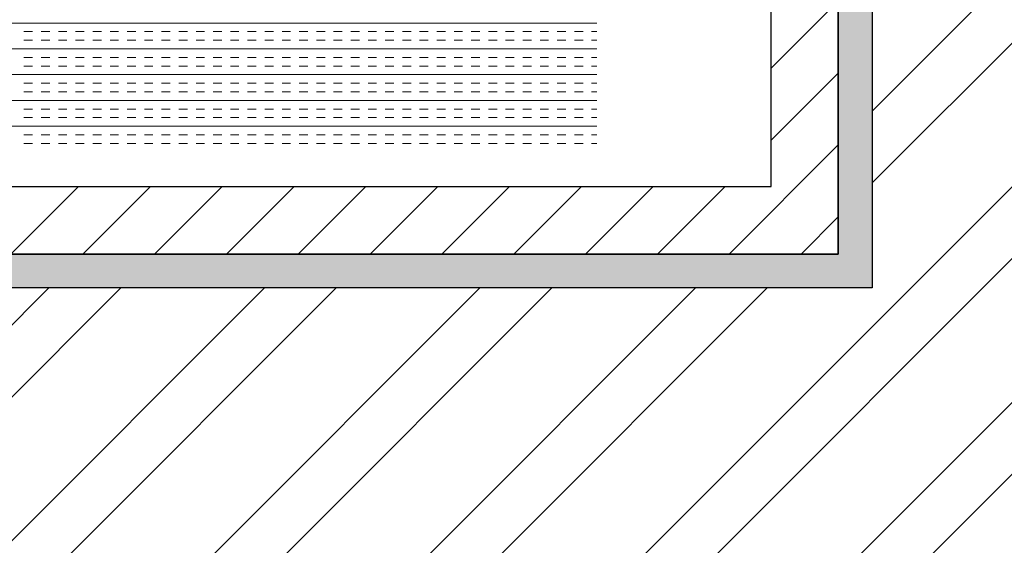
# Model space of a CAD drawing. Extents: x 3940905 to 4145695, y 925352 to 1109797.
# Tile 50 of 256: x 3953809 to 3954172, y 1096806 to 1097000. Entities that reach past the tile are written whole.
import ezdxf

# ---------------------------------------------------------------- set-up
doc = ezdxf.new("R2010")
doc.units = 0
doc.header["$LTSCALE"] = 750
doc.header["$MEASUREMENT"] = 0
doc.layers.add('CIVIL WALLS', color=7, linetype='CONTINUOUS', lineweight=30)
doc.layers.add('CKD Equipments', color=252, linetype='CONTINUOUS', lineweight=0)
doc.layers.add('S-Hatch_8', color=7, linetype='CONTINUOUS')

msp = doc.modelspace()

# ---------------------------------------------------------------- hatches: boundary and pattern name
at = {"layer": 'CIVIL WALLS', "true_color": 0x136734}
h = msp.add_hatch(dxfattribs=at)
h.set_pattern_fill('AR-CONC', color=116, scale=3)
h.set_pattern_definition([(50, (-29351.53, 53880.322), (21.51780548, -1.88256405), [2.25, -24.75]), (355, (-29351.53, 53880.322), (-4.16254001, 22.56576401), [1.8, -19.8]), (100.45144446, (-29349.737, 53880.165), (17.3552654, 20.68319973), [1.91220576, -21.03426336]), (46.1842, (-29351.53, 53886.322), (32.01723992, -4.96557842), [3.375, -37.125]), (96.6356355, (-29348.862, 53885.91), (28.03985837, 29.22355802), [2.86831026, -31.5514128]), (351.184164, (-29351.53, 53886.322), (28.03985835, 29.223558), [2.7, -29.70000003]), (21, (-29348.53, 53884.822), (17.90721156, -12.07856672), [2.25, -24.75]), (326, (-29348.53, 53884.822), (7.29945996, 21.75450135), [1.8, -19.8]), (71.45144474, (-29347.037, 53883.816), (25.2066713, 9.67593458), [1.9122057, -21.03426336]), (37.5, (-29351.53, 53880.322), (0.36479566, 9.986815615), [0, -19.56, 0, -20.1, 0, -19.875]), (7.5, (-29351.53, 53880.322), (7.892086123, 11.832351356), [0, -11.46, 0, -19.11, 0, -7.575]), (327.5, (-29358.22, 53880.322), (16.014673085, -0.676646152), [0, -7.5, 0, -23.4, 0, -31.05]), (317.5, (-29361.22, 53880.322), (17.49558508, 3.00314947), [0, -9.75, 0, -15.54, 0, -22.05])])
h.paths.add_polyline_path([(3954110.7, 1095008.09), (3954110.7, 1096788.63), (3953391.91, 1096788.63), (3953391.91, 1096913.63), (3954110.7, 1096913.63), (3954110.7, 1097213.17), (3954123.2, 1097213.17), (3954123.2, 1096901.13), (3953391.91, 1096901.13), (3953391.91, 1096801.13), (3954123.2, 1096801.13), (3954123.2, 1095008.09)])
at = {"layer": 'S-Hatch_8'}
h = msp.add_hatch(dxfattribs=at)
h.set_pattern_fill('ANSI31', color=6, scale=150)
h.set_pattern_definition([(45, (-29351.53, 53880.322), (-13.25825215, 13.25825215), [])])
h.paths.add_polyline_path([(3954110.73, 1097213.17), (3954110.69, 1096913.63), (3953391.91, 1096913.63), (3953391.91, 1096788.63), (3954110.92, 1096788.63), (3954110.7, 1095008.09), (3954085.7, 1095008.1), (3954085.91, 1096763.63), (3953391.91, 1096763.63), (3953391.91, 1096938.63), (3954085.94, 1096938.63), (3954085.97, 1097213.17)])
at = {"layer": 'S-Hatch_8', "true_color": 0x636466}
h = msp.add_hatch(dxfattribs=at)
h.set_pattern_fill('ANSI32', color=251, scale=150)
h.set_pattern_definition([(45, (-29351.53, 53880.32), (-39.77475644, 39.77475644), []), (45, (-29325.013, 53880.32), (-39.77475644, 39.77475644), [])])
h.paths.add_polyline_path([(3954123.2, 1096801.13), (3954123.2, 1095007.56), (3954220.75, 1095007.56), (3954220.75, 1097212.79), (3954123.2, 1097212.79), (3954123.2, 1096901.13), (3953391.91, 1096901.13), (3953391.91, 1096801.13)])

# ---------------------------------------------------------------- linework, layer by layer
at = {"layer": 'CIVIL WALLS', "color": 6}
msp.add_lwpolyline([(3954110.72, 1097213.17), (3954110.69, 1096913.63), (3953391.91, 1096913.63), (3953391.91, 1096788.63), (3954110.92, 1096788.63), (3954110.7, 1095008.09), (3954085.7, 1095008.1), (3954085.91, 1096763.63), (3953391.91, 1096763.63), (3953391.91, 1096938.63), (3954085.94, 1096938.63), (3954085.96, 1097213.17), (3954110.72, 1097213.17)], dxfattribs=at)
at = {"layer": 'CIVIL WALLS', "color": 116, "true_color": 0x136734}
msp.add_lwpolyline([(3954110.7, 1095008.09), (3954110.7, 1096788.63), (3953391.91, 1096788.63), (3953391.91, 1096913.63), (3954110.7, 1096913.63), (3954110.7, 1097213.17), (3954123.2, 1097213.17), (3954123.2, 1096901.13), (3953391.91, 1096901.13), (3953391.91, 1096801.13), (3954123.2, 1096801.13), (3954123.2, 1095008.09), (3954110.7, 1095008.09)], close=True, dxfattribs=at)
at = {"layer": 'CIVIL WALLS'}
msp.add_lwpolyline([(3954123.2, 1096801.13), (3954123.2, 1095007.56), (3954220.75, 1095007.56), (3954220.75, 1097212.79), (3954123.2, 1097212.79), (3954123.2, 1096901.13), (3953391.91, 1096901.13), (3953391.91, 1096801.13)], close=True, dxfattribs=at)
at = {"layer": 'CKD Equipments', "color": 4, "linetype": 'Continuous'}
for p, q in [((3954021.51, 1096998.89, 9921.14), (3953447.51, 1096998.89, 9921.14)), ((3953813.26, 1096995.72, 9921.14), (3953810.09, 1096995.72, 9921.14)), ((3953819.61, 1096995.72, 9921.14), (3953816.44, 1096995.72, 9921.14)), ((3953825.96, 1096995.72, 9921.14), (3953822.79, 1096995.72, 9921.14)), ((3953832.31, 1096995.72, 9921.14), (3953829.14, 1096995.72, 9921.14)), ((3953838.66, 1096995.72, 9921.14), (3953835.49, 1096995.72, 9921.14)), ((3953845.01, 1096995.72, 9921.14), (3953841.84, 1096995.72, 9921.14)), ((3953851.36, 1096995.72, 9921.14), (3953848.19, 1096995.72, 9921.14)), ((3953857.71, 1096995.72, 9921.14), (3953854.54, 1096995.72, 9921.14)), ((3953864.06, 1096995.72, 9921.14), (3953860.89, 1096995.72, 9921.14)), ((3953870.41, 1096995.72, 9921.14), (3953867.24, 1096995.72, 9921.14)), ((3953876.76, 1096995.72, 9921.14), (3953873.59, 1096995.72, 9921.14)), ((3953883.11, 1096995.72, 9921.14), (3953879.94, 1096995.72, 9921.14)), ((3953889.46, 1096995.72, 9921.14), (3953886.29, 1096995.72, 9921.14)), ((3953895.81, 1096995.72, 9921.14), (3953892.64, 1096995.72, 9921.14)), ((3953902.16, 1096995.72, 9921.14), (3953898.99, 1096995.72, 9921.14)), ((3953908.51, 1096995.72, 9921.14), (3953905.34, 1096995.72, 9921.14)), ((3953914.86, 1096995.72, 9921.14), (3953911.69, 1096995.72, 9921.14)), ((3953921.21, 1096995.72, 9921.14), (3953918.04, 1096995.72, 9921.14)), ((3953927.56, 1096995.72, 9921.14), (3953924.39, 1096995.72, 9921.14)), ((3953933.91, 1096995.72, 9921.14), (3953930.74, 1096995.72, 9921.14)), ((3953940.26, 1096995.72, 9921.14), (3953937.09, 1096995.72, 9921.14)), ((3953946.61, 1096995.72, 9921.14), (3953943.44, 1096995.72, 9921.14)), ((3953952.96, 1096995.72, 9921.14), (3953949.79, 1096995.72, 9921.14)), ((3953959.31, 1096995.72, 9921.14), (3953956.14, 1096995.72, 9921.14)), ((3953965.66, 1096995.72, 9921.14), (3953962.49, 1096995.72, 9921.14)), ((3953972.01, 1096995.72, 9921.14), (3953968.84, 1096995.72, 9921.14)), ((3953978.36, 1096995.72, 9921.14), (3953975.19, 1096995.72, 9921.14)), ((3953984.71, 1096995.72, 9921.14), (3953981.54, 1096995.72, 9921.14)), ((3953991.06, 1096995.72, 9921.14), (3953987.89, 1096995.72, 9921.14)), ((3953997.41, 1096995.72, 9921.14), (3953994.24, 1096995.72, 9921.14)), ((3954003.76, 1096995.72, 9921.14), (3954000.59, 1096995.72, 9921.14)), ((3954010.11, 1096995.72, 9921.14), (3954006.94, 1096995.72, 9921.14)), ((3954016.46, 1096995.72, 9921.14), (3954013.29, 1096995.72, 9921.14)), ((3954021.51, 1096995.72, 9921.14), (3954019.64, 1096995.72, 9921.14)), ((3953813.26, 1096992.54, 9921.14), (3953810.09, 1096992.54, 9921.14)), ((3953819.61, 1096992.54, 9921.14), (3953816.44, 1096992.54, 9921.14)), ((3953825.96, 1096992.54, 9921.14), (3953822.79, 1096992.54, 9921.14)), ((3953832.31, 1096992.54, 9921.14), (3953829.14, 1096992.54, 9921.14)), ((3953838.66, 1096992.54, 9921.14), (3953835.49, 1096992.54, 9921.14)), ((3953845.01, 1096992.54, 9921.14), (3953841.84, 1096992.54, 9921.14)), ((3953851.36, 1096992.54, 9921.14), (3953848.19, 1096992.54, 9921.14)), ((3953857.71, 1096992.54, 9921.14), (3953854.54, 1096992.54, 9921.14)), ((3953864.06, 1096992.54, 9921.14), (3953860.89, 1096992.54, 9921.14)), ((3953870.41, 1096992.54, 9921.14), (3953867.24, 1096992.54, 9921.14)), ((3953876.76, 1096992.54, 9921.14), (3953873.59, 1096992.54, 9921.14)), ((3953883.11, 1096992.54, 9921.14), (3953879.94, 1096992.54, 9921.14)), ((3953889.46, 1096992.54, 9921.14), (3953886.29, 1096992.54, 9921.14)), ((3953895.81, 1096992.54, 9921.14), (3953892.64, 1096992.54, 9921.14)), ((3953902.16, 1096992.54, 9921.14), (3953898.99, 1096992.54, 9921.14)), ((3953908.51, 1096992.54, 9921.14), (3953905.34, 1096992.54, 9921.14)), ((3953914.86, 1096992.54, 9921.14), (3953911.69, 1096992.54, 9921.14)), ((3953921.21, 1096992.54, 9921.14), (3953918.04, 1096992.54, 9921.14)), ((3953927.56, 1096992.54, 9921.14), (3953924.39, 1096992.54, 9921.14)), ((3953933.91, 1096992.54, 9921.14), (3953930.74, 1096992.54, 9921.14)), ((3953940.26, 1096992.54, 9921.14), (3953937.09, 1096992.54, 9921.14)), ((3953946.61, 1096992.54, 9921.14), (3953943.44, 1096992.54, 9921.14)), ((3953952.96, 1096992.54, 9921.14), (3953949.79, 1096992.54, 9921.14)), ((3953959.31, 1096992.54, 9921.14), (3953956.14, 1096992.54, 9921.14)), ((3953965.66, 1096992.54, 9921.14), (3953962.49, 1096992.54, 9921.14)), ((3953972.01, 1096992.54, 9921.14), (3953968.84, 1096992.54, 9921.14)), ((3953978.36, 1096992.54, 9921.14), (3953975.19, 1096992.54, 9921.14)), ((3953984.71, 1096992.54, 9921.14), (3953981.54, 1096992.54, 9921.14)), ((3953991.06, 1096992.54, 9921.14), (3953987.89, 1096992.54, 9921.14)), ((3953997.41, 1096992.54, 9921.14), (3953994.24, 1096992.54, 9921.14)), ((3954003.76, 1096992.54, 9921.14), (3954000.59, 1096992.54, 9921.14)), ((3954010.11, 1096992.54, 9921.14), (3954006.94, 1096992.54, 9921.14)), ((3954016.46, 1096992.54, 9921.14), (3954013.29, 1096992.54, 9921.14)), ((3954021.51, 1096992.54, 9921.14), (3954019.64, 1096992.54, 9921.14)), ((3954021.51, 1096989.37, 9921.14), (3953447.51, 1096989.37, 9921.14)), ((3953813.26, 1096986.19, 9921.14), (3953810.09, 1096986.19, 9921.14)), ((3953819.61, 1096986.19, 9921.14), (3953816.44, 1096986.19, 9921.14)), ((3953825.96, 1096986.19, 9921.14), (3953822.79, 1096986.19, 9921.14)), ((3953832.31, 1096986.19, 9921.14), (3953829.14, 1096986.19, 9921.14)), ((3953838.66, 1096986.19, 9921.14), (3953835.49, 1096986.19, 9921.14)), ((3953845.01, 1096986.19, 9921.14), (3953841.84, 1096986.19, 9921.14)), ((3953851.36, 1096986.19, 9921.14), (3953848.19, 1096986.19, 9921.14)), ((3953857.71, 1096986.19, 9921.14), (3953854.54, 1096986.19, 9921.14)), ((3953864.06, 1096986.19, 9921.14), (3953860.89, 1096986.19, 9921.14)), ((3953870.41, 1096986.19, 9921.14), (3953867.24, 1096986.19, 9921.14)), ((3953876.76, 1096986.19, 9921.14), (3953873.59, 1096986.19, 9921.14)), ((3953883.11, 1096986.19, 9921.14), (3953879.94, 1096986.19, 9921.14)), ((3953889.46, 1096986.19, 9921.14), (3953886.29, 1096986.19, 9921.14)), ((3953895.81, 1096986.19, 9921.14), (3953892.64, 1096986.19, 9921.14)), ((3953902.16, 1096986.19, 9921.14), (3953898.99, 1096986.19, 9921.14)), ((3953908.51, 1096986.19, 9921.14), (3953905.34, 1096986.19, 9921.14)), ((3953914.86, 1096986.19, 9921.14), (3953911.69, 1096986.19, 9921.14)), ((3953921.21, 1096986.19, 9921.14), (3953918.04, 1096986.19, 9921.14)), ((3953927.56, 1096986.19, 9921.14), (3953924.39, 1096986.19, 9921.14)), ((3953933.91, 1096986.19, 9921.14), (3953930.74, 1096986.19, 9921.14)), ((3953940.26, 1096986.19, 9921.14), (3953937.09, 1096986.19, 9921.14)), ((3953946.61, 1096986.19, 9921.14), (3953943.44, 1096986.19, 9921.14)), ((3953952.96, 1096986.19, 9921.14), (3953949.79, 1096986.19, 9921.14)), ((3953959.31, 1096986.19, 9921.14), (3953956.14, 1096986.19, 9921.14)), ((3953965.66, 1096986.19, 9921.14), (3953962.49, 1096986.19, 9921.14)), ((3953972.01, 1096986.19, 9921.14), (3953968.84, 1096986.19, 9921.14)), ((3953978.36, 1096986.19, 9921.14), (3953975.19, 1096986.19, 9921.14)), ((3953984.71, 1096986.19, 9921.14), (3953981.54, 1096986.19, 9921.14)), ((3953991.06, 1096986.19, 9921.14), (3953987.89, 1096986.19, 9921.14)), ((3953997.41, 1096986.19, 9921.14), (3953994.24, 1096986.19, 9921.14)), ((3954003.76, 1096986.19, 9921.14), (3954000.59, 1096986.19, 9921.14)), ((3954010.11, 1096986.19, 9921.14), (3954006.94, 1096986.19, 9921.14)), ((3954016.46, 1096986.19, 9921.14), (3954013.29, 1096986.19, 9921.14)), ((3954021.51, 1096986.19, 9921.14), (3954019.64, 1096986.19, 9921.14)), ((3953813.26, 1096983.02, 9921.14), (3953810.09, 1096983.02, 9921.14)), ((3953819.61, 1096983.02, 9921.14), (3953816.44, 1096983.02, 9921.14)), ((3953825.96, 1096983.02, 9921.14), (3953822.79, 1096983.02, 9921.14)), ((3953832.31, 1096983.02, 9921.14), (3953829.14, 1096983.02, 9921.14)), ((3953838.66, 1096983.02, 9921.14), (3953835.49, 1096983.02, 9921.14)), ((3953845.01, 1096983.02, 9921.14), (3953841.84, 1096983.02, 9921.14)), ((3953851.36, 1096983.02, 9921.14), (3953848.19, 1096983.02, 9921.14)), ((3953857.71, 1096983.02, 9921.14), (3953854.54, 1096983.02, 9921.14)), ((3953864.06, 1096983.02, 9921.14), (3953860.89, 1096983.02, 9921.14)), ((3953870.41, 1096983.02, 9921.14), (3953867.24, 1096983.02, 9921.14)), ((3953876.76, 1096983.02, 9921.14), (3953873.59, 1096983.02, 9921.14)), ((3953883.11, 1096983.02, 9921.14), (3953879.94, 1096983.02, 9921.14)), ((3953889.46, 1096983.02, 9921.14), (3953886.29, 1096983.02, 9921.14)), ((3953895.81, 1096983.02, 9921.14), (3953892.64, 1096983.02, 9921.14)), ((3953902.16, 1096983.02, 9921.14), (3953898.99, 1096983.02, 9921.14)), ((3953908.51, 1096983.02, 9921.14), (3953905.34, 1096983.02, 9921.14)), ((3953914.86, 1096983.02, 9921.14), (3953911.69, 1096983.02, 9921.14)), ((3953921.21, 1096983.02, 9921.14), (3953918.04, 1096983.02, 9921.14)), ((3953927.56, 1096983.02, 9921.14), (3953924.39, 1096983.02, 9921.14)), ((3953933.91, 1096983.02, 9921.14), (3953930.74, 1096983.02, 9921.14)), ((3953940.26, 1096983.02, 9921.14), (3953937.09, 1096983.02, 9921.14)), ((3953946.61, 1096983.02, 9921.14), (3953943.44, 1096983.02, 9921.14)), ((3953952.96, 1096983.02, 9921.14), (3953949.79, 1096983.02, 9921.14)), ((3953959.31, 1096983.02, 9921.14), (3953956.14, 1096983.02, 9921.14)), ((3953965.66, 1096983.02, 9921.14), (3953962.49, 1096983.02, 9921.14)), ((3953972.01, 1096983.02, 9921.14), (3953968.84, 1096983.02, 9921.14)), ((3953978.36, 1096983.02, 9921.14), (3953975.19, 1096983.02, 9921.14)), ((3953984.71, 1096983.02, 9921.14), (3953981.54, 1096983.02, 9921.14)), ((3953991.06, 1096983.02, 9921.14), (3953987.89, 1096983.02, 9921.14)), ((3953997.41, 1096983.02, 9921.14), (3953994.24, 1096983.02, 9921.14)), ((3954003.76, 1096983.02, 9921.14), (3954000.59, 1096983.02, 9921.14)), ((3954010.11, 1096983.02, 9921.14), (3954006.94, 1096983.02, 9921.14)), ((3954016.46, 1096983.02, 9921.14), (3954013.29, 1096983.02, 9921.14)), ((3954021.51, 1096983.02, 9921.14), (3954019.64, 1096983.02, 9921.14)), ((3954021.51, 1096979.84, 9921.14), (3953447.51, 1096979.84, 9921.14)), ((3953813.26, 1096976.67, 9921.14), (3953810.09, 1096976.67, 9921.14)), ((3953819.61, 1096976.67, 9921.14), (3953816.44, 1096976.67, 9921.14)), ((3953825.96, 1096976.67, 9921.14), (3953822.79, 1096976.67, 9921.14)), ((3953832.31, 1096976.67, 9921.14), (3953829.14, 1096976.67, 9921.14)), ((3953838.66, 1096976.67, 9921.14), (3953835.49, 1096976.67, 9921.14)), ((3953845.01, 1096976.67, 9921.14), (3953841.84, 1096976.67, 9921.14)), ((3953851.36, 1096976.67, 9921.14), (3953848.19, 1096976.67, 9921.14)), ((3953857.71, 1096976.67, 9921.14), (3953854.54, 1096976.67, 9921.14)), ((3953864.06, 1096976.67, 9921.14), (3953860.89, 1096976.67, 9921.14)), ((3953870.41, 1096976.67, 9921.14), (3953867.24, 1096976.67, 9921.14)), ((3953876.76, 1096976.67, 9921.14), (3953873.59, 1096976.67, 9921.14)), ((3953883.11, 1096976.67, 9921.14), (3953879.94, 1096976.67, 9921.14)), ((3953889.46, 1096976.67, 9921.14), (3953886.29, 1096976.67, 9921.14)), ((3953895.81, 1096976.67, 9921.14), (3953892.64, 1096976.67, 9921.14)), ((3953902.16, 1096976.67, 9921.14), (3953898.99, 1096976.67, 9921.14)), ((3953908.51, 1096976.67, 9921.14), (3953905.34, 1096976.67, 9921.14)), ((3953914.86, 1096976.67, 9921.14), (3953911.69, 1096976.67, 9921.14)), ((3953921.21, 1096976.67, 9921.14), (3953918.04, 1096976.67, 9921.14)), ((3953927.56, 1096976.67, 9921.14), (3953924.39, 1096976.67, 9921.14)), ((3953933.91, 1096976.67, 9921.14), (3953930.74, 1096976.67, 9921.14)), ((3953940.26, 1096976.67, 9921.14), (3953937.09, 1096976.67, 9921.14)), ((3953946.61, 1096976.67, 9921.14), (3953943.44, 1096976.67, 9921.14)), ((3953952.96, 1096976.67, 9921.14), (3953949.79, 1096976.67, 9921.14)), ((3953959.31, 1096976.67, 9921.14), (3953956.14, 1096976.67, 9921.14)), ((3953965.66, 1096976.67, 9921.14), (3953962.49, 1096976.67, 9921.14)), ((3953972.01, 1096976.67, 9921.14), (3953968.84, 1096976.67, 9921.14)), ((3953978.36, 1096976.67, 9921.14), (3953975.19, 1096976.67, 9921.14)), ((3953984.71, 1096976.67, 9921.14), (3953981.54, 1096976.67, 9921.14)), ((3953991.06, 1096976.67, 9921.14), (3953987.89, 1096976.67, 9921.14)), ((3953997.41, 1096976.67, 9921.14), (3953994.24, 1096976.67, 9921.14)), ((3954003.76, 1096976.67, 9921.14), (3954000.59, 1096976.67, 9921.14)), ((3954010.11, 1096976.67, 9921.14), (3954006.94, 1096976.67, 9921.14)), ((3954016.46, 1096976.67, 9921.14), (3954013.29, 1096976.67, 9921.14)), ((3954021.51, 1096976.67, 9921.14), (3954019.64, 1096976.67, 9921.14)), ((3953813.26, 1096973.49, 9921.14), (3953810.09, 1096973.49, 9921.14)), ((3953819.61, 1096973.49, 9921.14), (3953816.44, 1096973.49, 9921.14)), ((3953825.96, 1096973.49, 9921.14), (3953822.79, 1096973.49, 9921.14)), ((3953832.31, 1096973.49, 9921.14), (3953829.14, 1096973.49, 9921.14)), ((3953838.66, 1096973.49, 9921.14), (3953835.49, 1096973.49, 9921.14)), ((3953845.01, 1096973.49, 9921.14), (3953841.84, 1096973.49, 9921.14)), ((3953851.36, 1096973.49, 9921.14), (3953848.19, 1096973.49, 9921.14)), ((3953857.71, 1096973.49, 9921.14), (3953854.54, 1096973.49, 9921.14)), ((3953864.06, 1096973.49, 9921.14), (3953860.89, 1096973.49, 9921.14)), ((3953870.41, 1096973.49, 9921.14), (3953867.24, 1096973.49, 9921.14)), ((3953876.76, 1096973.49, 9921.14), (3953873.59, 1096973.49, 9921.14)), ((3953883.11, 1096973.49, 9921.14), (3953879.94, 1096973.49, 9921.14)), ((3953889.46, 1096973.49, 9921.14), (3953886.29, 1096973.49, 9921.14)), ((3953895.81, 1096973.49, 9921.14), (3953892.64, 1096973.49, 9921.14)), ((3953902.16, 1096973.49, 9921.14), (3953898.99, 1096973.49, 9921.14)), ((3953908.51, 1096973.49, 9921.14), (3953905.34, 1096973.49, 9921.14)), ((3953914.86, 1096973.49, 9921.14), (3953911.69, 1096973.49, 9921.14)), ((3953921.21, 1096973.49, 9921.14), (3953918.04, 1096973.49, 9921.14)), ((3953927.56, 1096973.49, 9921.14), (3953924.39, 1096973.49, 9921.14)), ((3953933.91, 1096973.49, 9921.14), (3953930.74, 1096973.49, 9921.14)), ((3953940.26, 1096973.49, 9921.14), (3953937.09, 1096973.49, 9921.14)), ((3953946.61, 1096973.49, 9921.14), (3953943.44, 1096973.49, 9921.14)), ((3953952.96, 1096973.49, 9921.14), (3953949.79, 1096973.49, 9921.14)), ((3953959.31, 1096973.49, 9921.14), (3953956.14, 1096973.49, 9921.14)), ((3953965.66, 1096973.49, 9921.14), (3953962.49, 1096973.49, 9921.14)), ((3953972.01, 1096973.49, 9921.14), (3953968.84, 1096973.49, 9921.14)), ((3953978.36, 1096973.49, 9921.14), (3953975.19, 1096973.49, 9921.14)), ((3953984.71, 1096973.49, 9921.14), (3953981.54, 1096973.49, 9921.14)), ((3953991.06, 1096973.49, 9921.14), (3953987.89, 1096973.49, 9921.14)), ((3953997.41, 1096973.49, 9921.14), (3953994.24, 1096973.49, 9921.14)), ((3954003.76, 1096973.49, 9921.14), (3954000.59, 1096973.49, 9921.14)), ((3954010.11, 1096973.49, 9921.14), (3954006.94, 1096973.49, 9921.14)), ((3954016.46, 1096973.49, 9921.14), (3954013.29, 1096973.49, 9921.14)), ((3954021.51, 1096973.49, 9921.14), (3954019.64, 1096973.49, 9921.14)), ((3954021.51, 1096970.32, 9921.14), (3953447.51, 1096970.32, 9921.14)), ((3953813.26, 1096967.14, 9921.14), (3953810.09, 1096967.14, 9921.14)), ((3953819.61, 1096967.14, 9921.14), (3953816.44, 1096967.14, 9921.14)), ((3953825.96, 1096967.14, 9921.14), (3953822.79, 1096967.14, 9921.14)), ((3953832.31, 1096967.14, 9921.14), (3953829.14, 1096967.14, 9921.14)), ((3953838.66, 1096967.14, 9921.14), (3953835.49, 1096967.14, 9921.14)), ((3953845.01, 1096967.14, 9921.14), (3953841.84, 1096967.14, 9921.14)), ((3953851.36, 1096967.14, 9921.14), (3953848.19, 1096967.14, 9921.14)), ((3953857.71, 1096967.14, 9921.14), (3953854.54, 1096967.14, 9921.14)), ((3953864.06, 1096967.14, 9921.14), (3953860.89, 1096967.14, 9921.14)), ((3953870.41, 1096967.14, 9921.14), (3953867.24, 1096967.14, 9921.14)), ((3953876.76, 1096967.14, 9921.14), (3953873.59, 1096967.14, 9921.14)), ((3953883.11, 1096967.14, 9921.14), (3953879.94, 1096967.14, 9921.14)), ((3953889.46, 1096967.14, 9921.14), (3953886.29, 1096967.14, 9921.14)), ((3953895.81, 1096967.14, 9921.14), (3953892.64, 1096967.14, 9921.14)), ((3953902.16, 1096967.14, 9921.14), (3953898.99, 1096967.14, 9921.14)), ((3953908.51, 1096967.14, 9921.14), (3953905.34, 1096967.14, 9921.14)), ((3953914.86, 1096967.14, 9921.14), (3953911.69, 1096967.14, 9921.14)), ((3953921.21, 1096967.14, 9921.14), (3953918.04, 1096967.14, 9921.14)), ((3953927.56, 1096967.14, 9921.14), (3953924.39, 1096967.14, 9921.14)), ((3953933.91, 1096967.14, 9921.14), (3953930.74, 1096967.14, 9921.14)), ((3953940.26, 1096967.14, 9921.14), (3953937.09, 1096967.14, 9921.14)), ((3953946.61, 1096967.14, 9921.14), (3953943.44, 1096967.14, 9921.14)), ((3953952.96, 1096967.14, 9921.14), (3953949.79, 1096967.14, 9921.14)), ((3953959.31, 1096967.14, 9921.14), (3953956.14, 1096967.14, 9921.14)), ((3953965.66, 1096967.14, 9921.14), (3953962.49, 1096967.14, 9921.14)), ((3953972.01, 1096967.14, 9921.14), (3953968.84, 1096967.14, 9921.14)), ((3953978.36, 1096967.14, 9921.14), (3953975.19, 1096967.14, 9921.14)), ((3953984.71, 1096967.14, 9921.14), (3953981.54, 1096967.14, 9921.14)), ((3953991.06, 1096967.14, 9921.14), (3953987.89, 1096967.14, 9921.14)), ((3953997.41, 1096967.14, 9921.14), (3953994.24, 1096967.14, 9921.14)), ((3954003.76, 1096967.14, 9921.14), (3954000.59, 1096967.14, 9921.14)), ((3954010.11, 1096967.14, 9921.14), (3954006.94, 1096967.14, 9921.14)), ((3954016.46, 1096967.14, 9921.14), (3954013.29, 1096967.14, 9921.14)), ((3954021.51, 1096967.14, 9921.14), (3954019.64, 1096967.14, 9921.14)), ((3954021.51, 1096960.79, 9921.14), (3953447.51, 1096960.79, 9921.14)), ((3953813.26, 1096963.97, 9921.14), (3953810.09, 1096963.97, 9921.14)), ((3953819.61, 1096963.97, 9921.14), (3953816.44, 1096963.97, 9921.14)), ((3953825.96, 1096963.97, 9921.14), (3953822.79, 1096963.97, 9921.14)), ((3953832.31, 1096963.97, 9921.14), (3953829.14, 1096963.97, 9921.14)), ((3953838.66, 1096963.97, 9921.14), (3953835.49, 1096963.97, 9921.14)), ((3953845.01, 1096963.97, 9921.14), (3953841.84, 1096963.97, 9921.14)), ((3953851.36, 1096963.97, 9921.14), (3953848.19, 1096963.97, 9921.14)), ((3953857.71, 1096963.97, 9921.14), (3953854.54, 1096963.97, 9921.14)), ((3953864.06, 1096963.97, 9921.14), (3953860.89, 1096963.97, 9921.14)), ((3953870.41, 1096963.97, 9921.14), (3953867.24, 1096963.97, 9921.14)), ((3953876.76, 1096963.97, 9921.14), (3953873.59, 1096963.97, 9921.14)), ((3953883.11, 1096963.97, 9921.14), (3953879.94, 1096963.97, 9921.14)), ((3953889.46, 1096963.97, 9921.14), (3953886.29, 1096963.97, 9921.14)), ((3953895.81, 1096963.97, 9921.14), (3953892.64, 1096963.97, 9921.14)), ((3953902.16, 1096963.97, 9921.14), (3953898.99, 1096963.97, 9921.14)), ((3953908.51, 1096963.97, 9921.14), (3953905.34, 1096963.97, 9921.14)), ((3953914.86, 1096963.97, 9921.14), (3953911.69, 1096963.97, 9921.14)), ((3953921.21, 1096963.97, 9921.14), (3953918.04, 1096963.97, 9921.14)), ((3953927.56, 1096963.97, 9921.14), (3953924.39, 1096963.97, 9921.14)), ((3953933.91, 1096963.97, 9921.14), (3953930.74, 1096963.97, 9921.14)), ((3953940.26, 1096963.97, 9921.14), (3953937.09, 1096963.97, 9921.14)), ((3953946.61, 1096963.97, 9921.14), (3953943.44, 1096963.97, 9921.14)), ((3953952.96, 1096963.97, 9921.14), (3953949.79, 1096963.97, 9921.14)), ((3953959.31, 1096963.97, 9921.14), (3953956.14, 1096963.97, 9921.14)), ((3953965.66, 1096963.97, 9921.14), (3953962.49, 1096963.97, 9921.14)), ((3953972.01, 1096963.97, 9921.14), (3953968.84, 1096963.97, 9921.14)), ((3953978.36, 1096963.97, 9921.14), (3953975.19, 1096963.97, 9921.14)), ((3953984.71, 1096963.97, 9921.14), (3953981.54, 1096963.97, 9921.14)), ((3953991.06, 1096963.97, 9921.14), (3953987.89, 1096963.97, 9921.14)), ((3953997.41, 1096963.97, 9921.14), (3953994.24, 1096963.97, 9921.14)), ((3954003.76, 1096963.97, 9921.14), (3954000.59, 1096963.97, 9921.14)), ((3954010.11, 1096963.97, 9921.14), (3954006.94, 1096963.97, 9921.14)), ((3954016.46, 1096963.97, 9921.14), (3954013.29, 1096963.97, 9921.14)), ((3954021.51, 1096963.97, 9921.14), (3954019.64, 1096963.97, 9921.14)), ((3953813.26, 1096957.62, 9921.14), (3953810.09, 1096957.62, 9921.14)), ((3953819.61, 1096957.62, 9921.14), (3953816.44, 1096957.62, 9921.14)), ((3953825.96, 1096957.62, 9921.14), (3953822.79, 1096957.62, 9921.14)), ((3953832.31, 1096957.62, 9921.14), (3953829.14, 1096957.62, 9921.14)), ((3953838.66, 1096957.62, 9921.14), (3953835.49, 1096957.62, 9921.14)), ((3953845.01, 1096957.62, 9921.14), (3953841.84, 1096957.62, 9921.14)), ((3953851.36, 1096957.62, 9921.14), (3953848.19, 1096957.62, 9921.14)), ((3953857.71, 1096957.62, 9921.14), (3953854.54, 1096957.62, 9921.14)), ((3953864.06, 1096957.62, 9921.14), (3953860.89, 1096957.62, 9921.14)), ((3953870.41, 1096957.62, 9921.14), (3953867.24, 1096957.62, 9921.14)), ((3953876.76, 1096957.62, 9921.14), (3953873.59, 1096957.62, 9921.14)), ((3953883.11, 1096957.62, 9921.14), (3953879.94, 1096957.62, 9921.14)), ((3953889.46, 1096957.62, 9921.14), (3953886.29, 1096957.62, 9921.14)), ((3953895.81, 1096957.62, 9921.14), (3953892.64, 1096957.62, 9921.14)), ((3953902.16, 1096957.62, 9921.14), (3953898.99, 1096957.62, 9921.14)), ((3953908.51, 1096957.62, 9921.14), (3953905.34, 1096957.62, 9921.14)), ((3953914.86, 1096957.62, 9921.14), (3953911.69, 1096957.62, 9921.14)), ((3953921.21, 1096957.62, 9921.14), (3953918.04, 1096957.62, 9921.14)), ((3953927.56, 1096957.62, 9921.14), (3953924.39, 1096957.62, 9921.14)), ((3953933.91, 1096957.62, 9921.14), (3953930.74, 1096957.62, 9921.14)), ((3953940.26, 1096957.62, 9921.14), (3953937.09, 1096957.62, 9921.14)), ((3953946.61, 1096957.62, 9921.14), (3953943.44, 1096957.62, 9921.14)), ((3953952.96, 1096957.62, 9921.14), (3953949.79, 1096957.62, 9921.14)), ((3953959.31, 1096957.62, 9921.14), (3953956.14, 1096957.62, 9921.14)), ((3953965.66, 1096957.62, 9921.14), (3953962.49, 1096957.62, 9921.14)), ((3953972.01, 1096957.62, 9921.14), (3953968.84, 1096957.62, 9921.14)), ((3953978.36, 1096957.62, 9921.14), (3953975.19, 1096957.62, 9921.14)), ((3953984.71, 1096957.62, 9921.14), (3953981.54, 1096957.62, 9921.14)), ((3953991.06, 1096957.62, 9921.14), (3953987.89, 1096957.62, 9921.14)), ((3953997.41, 1096957.62, 9921.14), (3953994.24, 1096957.62, 9921.14)), ((3954003.76, 1096957.62, 9921.14), (3954000.59, 1096957.62, 9921.14)), ((3954010.11, 1096957.62, 9921.14), (3954006.94, 1096957.62, 9921.14)), ((3954016.46, 1096957.62, 9921.14), (3954013.29, 1096957.62, 9921.14)), ((3954021.51, 1096957.62, 9921.14), (3954019.64, 1096957.62, 9921.14)), ((3953813.26, 1096954.44, 9921.14), (3953810.09, 1096954.44, 9921.14)), ((3953819.61, 1096954.44, 9921.14), (3953816.44, 1096954.44, 9921.14)), ((3953825.96, 1096954.44, 9921.14), (3953822.79, 1096954.44, 9921.14)), ((3953832.31, 1096954.44, 9921.14), (3953829.14, 1096954.44, 9921.14)), ((3953838.66, 1096954.44, 9921.14), (3953835.49, 1096954.44, 9921.14)), ((3953845.01, 1096954.44, 9921.14), (3953841.84, 1096954.44, 9921.14)), ((3953851.36, 1096954.44, 9921.14), (3953848.19, 1096954.44, 9921.14)), ((3953857.71, 1096954.44, 9921.14), (3953854.54, 1096954.44, 9921.14)), ((3953864.06, 1096954.44, 9921.14), (3953860.89, 1096954.44, 9921.14)), ((3953870.41, 1096954.44, 9921.14), (3953867.24, 1096954.44, 9921.14)), ((3953876.76, 1096954.44, 9921.14), (3953873.59, 1096954.44, 9921.14)), ((3953883.11, 1096954.44, 9921.14), (3953879.94, 1096954.44, 9921.14)), ((3953889.46, 1096954.44, 9921.14), (3953886.29, 1096954.44, 9921.14)), ((3953895.81, 1096954.44, 9921.14), (3953892.64, 1096954.44, 9921.14)), ((3953902.16, 1096954.44, 9921.14), (3953898.99, 1096954.44, 9921.14)), ((3953908.51, 1096954.44, 9921.14), (3953905.34, 1096954.44, 9921.14)), ((3953914.86, 1096954.44, 9921.14), (3953911.69, 1096954.44, 9921.14)), ((3953921.21, 1096954.44, 9921.14), (3953918.04, 1096954.44, 9921.14)), ((3953927.56, 1096954.44, 9921.14), (3953924.39, 1096954.44, 9921.14)), ((3953933.91, 1096954.44, 9921.14), (3953930.74, 1096954.44, 9921.14)), ((3953940.26, 1096954.44, 9921.14), (3953937.09, 1096954.44, 9921.14)), ((3953946.61, 1096954.44, 9921.14), (3953943.44, 1096954.44, 9921.14)), ((3953952.96, 1096954.44, 9921.14), (3953949.79, 1096954.44, 9921.14)), ((3953959.31, 1096954.44, 9921.14), (3953956.14, 1096954.44, 9921.14)), ((3953965.66, 1096954.44, 9921.14), (3953962.49, 1096954.44, 9921.14)), ((3953972.01, 1096954.44, 9921.14), (3953968.84, 1096954.44, 9921.14)), ((3953978.36, 1096954.44, 9921.14), (3953975.19, 1096954.44, 9921.14)), ((3953984.71, 1096954.44, 9921.14), (3953981.54, 1096954.44, 9921.14)), ((3953991.06, 1096954.44, 9921.14), (3953987.89, 1096954.44, 9921.14)), ((3953997.41, 1096954.44, 9921.14), (3953994.24, 1096954.44, 9921.14)), ((3954003.76, 1096954.44, 9921.14), (3954000.59, 1096954.44, 9921.14)), ((3954010.11, 1096954.44, 9921.14), (3954006.94, 1096954.44, 9921.14)), ((3954016.46, 1096954.44, 9921.14), (3954013.29, 1096954.44, 9921.14)), ((3954021.51, 1096954.44, 9921.14), (3954019.64, 1096954.44, 9921.14))]:
    msp.add_line(p, q, dxfattribs=at)

doc.saveas('drawing.dxf')
